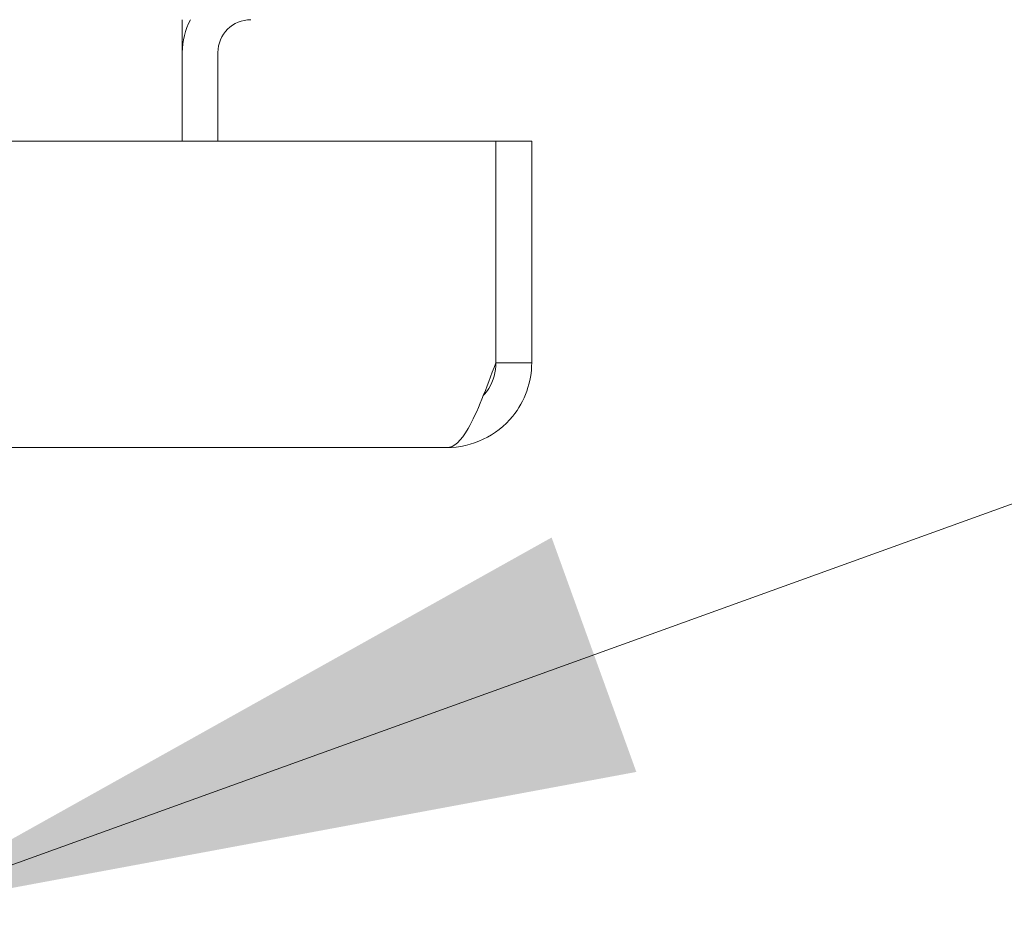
# Model space of a CAD drawing. Header units: inches. Extents: x 15 to 357, y 5 to 227.
# Tile 62 of 107: x 170.92 to 173.73, y 191.92 to 194.47. Entities that reach past the tile are written whole.
import ezdxf

# ---------------------------------------------------------------- set-up
doc = ezdxf.new("R2010")
doc.units = ezdxf.units.IN
doc.header["$LTSCALE"] = 22
doc.header["$MEASUREMENT"] = 0
doc.layers.get('0').update_dxf_attribs({"lineweight": 0})
doc.layers.add('Symbol (ANSI)', color=7, linetype='Continuous', lineweight=5)
doc.layers.add('Visible (ANSI)', color=7, linetype='Continuous', lineweight=5)
doc.styles.add('ROMANS', font='tahoma.ttf')
doc.dimstyles.new('Default (ANSI)$7', dxfattribs={"dimscale": 22, "dimtxt": 0.07, "dimasz": 0.098425, "dimexe": 0.125, "dimexo": 0.0625, "dimgap": 0.031496, "dimtad": 0, "dimtih": 1, "dimtoh": 1, "dimrnd": 1e-08, "dimzin": 0, "dimdsep": 46, "dimtxsty": 'ROMANS', "dimblk": 'Filled-1', "dimcen": 0.09, "dimdle": 0.393701, "dimclrd": 256, "dimclre": 256, "dimclrt": 256, "dimadec": 0, "dimazin": 0, "dimtfac": 0.928571, "dimtofl": 0, "dimtmove": 0, "dimatfit": 3, "dimfxl": 1, "dimtolj": 1, "dimtzin": 0, "dimlwd": -1, "dimlwe": -1, "dimarcsym": 0})

# ---------------------------------------------------------------- blocks, each defined once
blk = doc.blocks.new('Filled-1')
at = {"color": 0}
for p, q in [((0, 0), (-1, 0.1786)), ((-1, 0.1786), (-1, -0.1786)), ((-1, 0), (0, 0)), ((-1, -0.1786), (0, 0))]:
    blk.add_line(p, q, dxfattribs=at)
at = {"color": 0, "flags": 128}
blk.add_lwpolyline([(-1, -0.1786), (0, 0), (-1, 0.1786), (-1, -0.1786)], dxfattribs=at)
at = {"color": 0}
blk.add_solid([(-1, -0.1786), (0, 0), (-1, 0.1786), (-1, -0.1786)], dxfattribs=at)

msp = doc.modelspace()

# ---------------------------------------------------------------- linework, layer by layer
at = {"layer": 'Visible (ANSI)'}
for p, q in [((171.385, 194.3767), (171.385, 194.4705)), ((171.385, 194.1232), (171.385, 194.3767)), ((171.487, 194.1232), (171.487, 194.3767)), ((137.0482, 194.1232), (172.2803, 194.1232)), ((172.2803, 194.1232), (172.2803, 193.4908)), ((172.281, 193.4908), (172.281, 194.1232)), ((172.281, 194.1232), (172.383, 194.1232)), ((172.383, 193.4908), (172.383, 194.1232)), ((172.281, 193.4908), (172.383, 193.4908)), ((172.1404, 193.2482), (137.1882, 193.2482))]:
    msp.add_line(p, q, dxfattribs=at)
for radius, start in [(0.1958, 151.3846), (0.0938, 90)]:
    msp.add_arc((171.5808, 194.3767), radius, start, 180, dxfattribs=at)
for points, knots in [([(172.1404, 193.2482), (172.2123, 193.2482), (172.2834, 193.2821), (172.3287, 193.3379), (172.3635, 193.3807), (172.383, 193.4357), (172.383, 193.4908)], [0, 0, 0, 0, 0.888707, 0.888707, 0.888707, 1.570796, 1.570796, 1.570796, 1.570796]), ([(172.2803, 193.4908), (172.2539, 193.419), (172.2275, 193.3478), (172.2012, 193.3025), (172.1809, 193.2677), (172.1607, 193.2482), (172.1404, 193.2482)], [0, 0, 0, 0, 0.888707, 0.888707, 0.888707, 1.570796, 1.570796, 1.570796, 1.570796]), ([(172.2447, 193.3967), (172.2505, 193.403), (172.2556, 193.4098), (172.2601, 193.4171), (172.2737, 193.4391), (172.281, 193.465), (172.281, 193.4908)], [0.8365632, 0.8365632, 0.8365632, 0.8365632, 1.0185375, 1.0185375, 1.0185375, 1.5707963, 1.5707963, 1.5707963, 1.5707963])]:
    msp.add_open_spline(points, degree=3, knots=knots, dxfattribs=at)

# ---------------------------------------------------------------- leaders
at = {"layer": 'Symbol (ANSI)', "annotation_type": 0, "has_hookline": 1, "hookline_direction": 0, "text_width": 17.5719}
msp.add_leader([(170.5243, 191.9209), (177.1337, 194.3088), (179.2991, 194.3088)], dimstyle='Default (ANSI)$7', override={"dimtad": 0}, dxfattribs=at)

doc.saveas('drawing.dxf')
